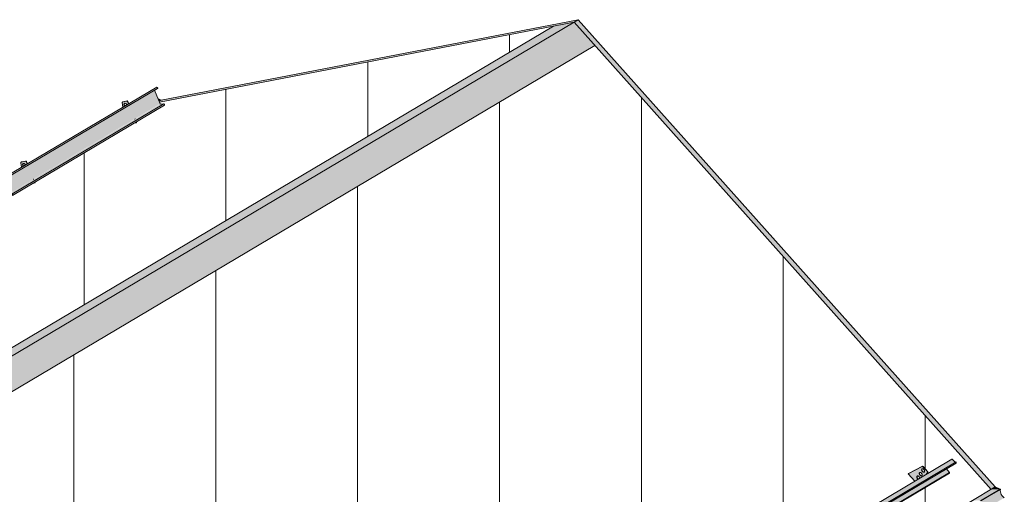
# Model space of a CAD drawing. Header units: centimetres. Extents: x 376 to 4434, y -323 to 48730.
# Tile 45 of 45: x 3611 to 4384, y 48357 to 48730. Entities that reach past the tile are written whole.
import ezdxf

# ---------------------------------------------------------------- set-up
doc = ezdxf.new("R2010")
doc.units = ezdxf.units.CM
for name, color, linetype, lineweight in [('A-GENM', 7, 'Continuous', 5), ('A-ROOF', 7, 'Continuous', 5), ('A-ROOF-OTLN', 7, 'Continuous', 5), ('A-ROOF-PATT', 7, 'Continuous', 50)]:
    doc.layers.add(name, color=color, linetype=linetype, lineweight=lineweight)

# ---------------------------------------------------------------- blocks, each defined once
blk = doc.blocks.new('Construction_Roof-Accessories_Lindab_KOTEGL - Construction_Roof-Accessories_Lindab_KOTEGL-V22-_3D_ Kopia 1')
at = {"layer": 'A-GENM', "true_color": 0x383e42}
h = blk.add_hatch(color=250, dxfattribs=at)
h.paths.add_polyline_path([(-6396.43, 48367.79), (-6393.98, 48369.35), (-6394.49, 48369.9), (-6394.8, 48370.61), (-6394.79, 48371.34), (-6394.54, 48371.73), (-6394.05, 48371.85), (-6393.47, 48371.61), (-6392.96, 48371.06), (-6392.63, 48370.21), (-6392.53, 48370.1), (-6387.44, 48373.12), (-6386.51, 48374.68), (-6386.62, 48375.21), (-6390.05, 48379.05), (-6390.66, 48379.27), (-6401.57, 48373.55), (-6398.94, 48370.61)])
h.paths.add_polyline_path([(-6391.52, 48371.93), (-6392.1, 48372.17), (-6392.67, 48372.82), (-6392.94, 48373.57), (-6392.94, 48374.1), (-6392.64, 48374.56), (-6392.18, 48374.67), (-6391.6, 48374.43), (-6391.08, 48373.88), (-6390.76, 48373.03), (-6390.76, 48372.5), (-6391.03, 48372.05), (-6391.44, 48371.93)])
h.paths.add_polyline_path([(-6389.65, 48374.74), (-6390.23, 48374.99), (-6390.78, 48375.6), (-6391.07, 48376.39), (-6391.07, 48376.91), (-6390.8, 48377.37), (-6390.3, 48377.49), (-6389.72, 48377.24), (-6389.21, 48376.69), (-6388.88, 48375.84), (-6388.9, 48375.27), (-6389.15, 48374.86), (-6389.38, 48374.76)])
for points in [[(-6392.38, 48372.42), (-6392.23, 48372.6), (-6392.62, 48373.22), (-6392.77, 48373.89), (-6392.84, 48374.16), (-6392.94, 48374.1), (-6392.93, 48373.43), (-6392.6, 48372.71), (-6392.47, 48372.54)], [(-6391.81, 48372.01), (-6391.67, 48372.15), (-6392.18, 48372.54), (-6392.38, 48372.42), (-6391.88, 48372.05)], [(-6390.5, 48375.23), (-6390.36, 48375.42), (-6390.78, 48376.13), (-6390.9, 48376.71), (-6390.97, 48376.97), (-6391.07, 48376.91), (-6391.05, 48376.24), (-6390.66, 48375.43), (-6390.54, 48375.28)], [(-6389.94, 48374.82), (-6389.83, 48374.99), (-6390.31, 48375.35), (-6390.48, 48375.21), (-6390.03, 48374.87)], [(-6386.62, 48375.21), (-6386.42, 48375.33), (-6389.85, 48379.17), (-6390.05, 48379.05), (-6387.44, 48376.13)], [(-6387.44, 48373.12), (-6387.24, 48373.24), (-6386.48, 48374.56)], [(-6394.25, 48369.6), (-6394.05, 48369.72), (-6394.49, 48370.4), (-6394.65, 48371.07), (-6394.71, 48371.34), (-6394.82, 48371.28), (-6394.8, 48370.61), (-6394.43, 48369.83), (-6394.34, 48369.72)], [(-6393.88, 48369.3), (-6393.78, 48369.47), (-6394.05, 48369.72), (-6394.25, 48369.6), (-6393.98, 48369.35)]]:
    blk.add_hatch(color=250, dxfattribs=at).paths.add_polyline_path(points)
at = {"layer": 'A-GENM', "color": 250, "true_color": 0x2a2a2a}
for p, q in [((-6390.66, 48379.27), (-6401.57, 48373.55)), ((-6401.37, 48373.66), (-6401.57, 48373.55)), ((-6401.57, 48373.55), (-6396.39, 48367.75)), ((-6401.37, 48373.66), (-6390.46, 48379.39)), ((-6386.62, 48375.21), (-6390.05, 48379.05)), ((-6389.85, 48379.17), (-6386.42, 48375.33)), ((-6387.47, 48373.07), (-6386.48, 48374.56)), ((-6386.28, 48374.68), (-6387.27, 48373.19))]:
    blk.add_line(p, q, dxfattribs=at)
for points in [[(-6392.38, 48372.42, 0), (-6392.62, 48372.72, 0), (-6392.8, 48373.07, 0), (-6392.93, 48373.43, 0), (-6392.97, 48373.78, 0), (-6392.94, 48374.1, 0), (-6392.84, 48374.36, 0), (-6392.67, 48374.55, 0), (-6392.45, 48374.66, 0), (-6392.18, 48374.67, 0), (-6391.89, 48374.59, 0), (-6391.6, 48374.43, 0), (-6391.32, 48374.18, 0)], [(-6392.51, 48374.64, 0), (-6392.64, 48374.48, 0), (-6392.75, 48374.21, 0), (-6392.77, 48373.89, 0), (-6392.73, 48373.54, 0), (-6392.6, 48373.18, 0), (-6392.42, 48372.84, 0), (-6392.18, 48372.54, 0)], [(-6391.32, 48374.18, 0), (-6391.08, 48373.88, 0), (-6390.9, 48373.53, 0), (-6390.78, 48373.17, 0), (-6390.73, 48372.82, 0), (-6390.76, 48372.5, 0), (-6390.86, 48372.24, 0), (-6391.03, 48372.05, 0), (-6391.26, 48371.94, 0), (-6391.52, 48371.93, 0), (-6391.81, 48372.01, 0), (-6392.1, 48372.17, 0), (-6392.38, 48372.42, 0)], [(-6392.18, 48372.54, 0), (-6391.91, 48372.29, 0), (-6391.61, 48372.12, 0), (-6391.32, 48372.04, 0), (-6391.06, 48372.06, 0)], [(-6390.5, 48375.23, 0), (-6390.74, 48375.54, 0), (-6390.93, 48375.88, 0), (-6391.05, 48376.24, 0), (-6391.1, 48376.59, 0), (-6391.07, 48376.91, 0), (-6390.97, 48377.18, 0), (-6390.8, 48377.37, 0), (-6390.57, 48377.47, 0), (-6390.3, 48377.49, 0), (-6390.01, 48377.41, 0), (-6389.72, 48377.24, 0), (-6389.45, 48377, 0)], [(-6390.64, 48377.45, 0), (-6390.77, 48377.29, 0), (-6390.87, 48377.03, 0), (-6390.9, 48376.71, 0), (-6390.85, 48376.36, 0), (-6390.73, 48376, 0), (-6390.54, 48375.66, 0), (-6390.31, 48375.35, 0)], [(-6390.05, 48379.05, 0), (-6390.17, 48379.17, 0), (-6390.3, 48379.25, 0), (-6390.43, 48379.29, 0), (-6390.55, 48379.3, 0), (-6390.66, 48379.27, 0)], [(-6389.45, 48377, 0), (-6389.21, 48376.69, 0), (-6389.02, 48376.35, 0), (-6388.9, 48375.99, 0), (-6388.85, 48375.64, 0), (-6388.88, 48375.32, 0), (-6388.98, 48375.05, 0), (-6389.15, 48374.86, 0), (-6389.38, 48374.76, 0), (-6389.65, 48374.74, 0), (-6389.94, 48374.82, 0), (-6390.23, 48374.99, 0), (-6390.5, 48375.23, 0)], [(-6390.46, 48379.39, 0), (-6390.35, 48379.42, 0), (-6390.23, 48379.41, 0), (-6390.1, 48379.36, 0), (-6389.97, 48379.28, 0), (-6389.85, 48379.17, 0)], [(-6390.31, 48375.35, 0), (-6390.03, 48375.11, 0), (-6389.74, 48374.94, 0), (-6389.45, 48374.86, 0), (-6389.18, 48374.87, 0)], [(-6386.48, 48374.56, 0), (-6386.45, 48374.65, 0), (-6386.43, 48374.75, 0), (-6386.45, 48374.87, 0), (-6386.48, 48374.99, 0), (-6386.54, 48375.11, 0), (-6386.62, 48375.21, 0)], [(-6386.42, 48375.33, 0), (-6386.34, 48375.22, 0), (-6386.28, 48375.11, 0), (-6386.25, 48374.99, 0), (-6386.23, 48374.87, 0), (-6386.25, 48374.77, 0), (-6386.28, 48374.68, 0)], [(-6394.25, 48369.6, 0), (-6394.49, 48369.9, 0), (-6394.68, 48370.25, 0), (-6394.8, 48370.61, 0), (-6394.85, 48370.96, 0), (-6394.82, 48371.28, 0), (-6394.71, 48371.54, 0), (-6394.54, 48371.73, 0), (-6394.32, 48371.84, 0), (-6394.05, 48371.85, 0), (-6393.76, 48371.77, 0), (-6393.47, 48371.61, 0), (-6393.19, 48371.36, 0)], [(-6394.44, 48371.76, 0), (-6394.52, 48371.66, 0), (-6394.62, 48371.39, 0), (-6394.65, 48371.07, 0), (-6394.6, 48370.72, 0), (-6394.48, 48370.36, 0), (-6394.29, 48370.02, 0), (-6394.05, 48369.72, 0)], [(-6393.86, 48369.28, 0), (-6393.98, 48369.35, 0), (-6394.25, 48369.6, 0)], [(-6394.05, 48369.72, 0), (-6393.78, 48369.47, 0), (-6393.66, 48369.39, 0)], [(-6393.19, 48371.36, 0), (-6392.96, 48371.06, 0), (-6392.77, 48370.71, 0), (-6392.65, 48370.35, 0), (-6392.6, 48370.03, 0)]]:
    blk.add_polyline3d(points, dxfattribs=at)
blk = doc.blocks.new('Construction_Roof-Accessories_Lindab_SNO_KOTEGL - Construction_Roof-Accessories_Lindab_SNO-V23-_3D_ Kopia 1')
at = {"layer": 'A-GENM', "true_color": 0x383e42}
for points in [[(-6483.93, 48311.8), (-6364.71, 48382.52), (-6367.15, 48384.98), (-6486.37, 48314.26), (-6484.27, 48312.14)], [(-6483.13, 48311.52), (-6363.91, 48382.24), (-6364.02, 48382.86), (-6483.24, 48312.14), (-6483.15, 48311.63)], [(-6483.22, 48311.23), (-6363.91, 48382.11), (-6363.91, 48382.24), (-6483.13, 48311.4), (-6483.17, 48311.28)], [(-6488.55, 48303.84), (-6369.33, 48374.56), (-6371.64, 48377.42), (-6490.86, 48306.7), (-6489.66, 48305.21)], [(-6488.5, 48303.28), (-6369.2, 48374.14), (-6369.27, 48374.48), (-6369.35, 48374.55), (-6488.49, 48303.75), (-6488.44, 48303.37), (-6488.49, 48303.29)], [(-6486.37, 48314.26), (-6394.43, 48368.97), (-6486.41, 48314.29), (-6486.39, 48314.28)]]:
    blk.add_hatch(color=250, dxfattribs=at).paths.add_polyline_path(points)
at = {"layer": 'A-GENM', "color": 250, "true_color": 0x2a2a2a}
for p, q in [((-6367.35, 48385.04), (-6486.57, 48314.32)), ((-6483.33, 48312.16), (-6364.11, 48382.88)), ((-6483.24, 48312.14), (-6364.02, 48382.86)), ((-6483.23, 48311.23), (-6364.01, 48381.95)), ((-6367.15, 48384.98), (-6364.71, 48382.52)), ((-6364.11, 48382.88), (-6364.02, 48382.86)), ((-6364.02, 48382.86), (-6363.91, 48382.24)), ((-6488.55, 48303.84), (-6369.33, 48374.56)), ((-6488.52, 48303.27), (-6369.3, 48373.99)), ((-6371.65, 48377.44), (-6369.33, 48374.56)), ((-6483.93, 48311.8), (-6486.37, 48314.26)), ((-6483.24, 48312.14), (-6483.33, 48312.16)), ((-6483.13, 48311.52), (-6483.24, 48312.14)), ((-6488.55, 48303.84), (-6490.87, 48306.72))]:
    blk.add_line(p, q, dxfattribs=at)
for points in [[(-6367.36, 48385.03, 0), (-6367.32, 48385.05, 0), (-6367.28, 48385.05, 0), (-6367.24, 48385.04, 0), (-6367.19, 48385.02, 0), (-6367.15, 48384.98, 0)], [(-6363.91, 48382.24, 0), (-6363.91, 48382.15, 0), (-6363.92, 48382.07, 0), (-6363.95, 48382.01, 0), (-6364, 48381.96, 0), (-6364.01, 48381.95, 0)], [(-6369.33, 48374.56, 0), (-6369.27, 48374.48, 0), (-6369.23, 48374.38, 0), (-6369.2, 48374.29, 0), (-6369.2, 48374.2, 0), (-6369.21, 48374.11, 0), (-6369.24, 48374.05, 0), (-6369.28, 48374, 0), (-6369.3, 48373.99, 0)], [(-6486.37, 48314.26, 0), (-6486.41, 48314.29, 0), (-6486.46, 48314.32, 0), (-6486.5, 48314.33, 0), (-6486.54, 48314.33, 0), (-6486.58, 48314.31, 0)], [(-6483.23, 48311.23, 0), (-6483.22, 48311.23, 0), (-6483.17, 48311.28, 0), (-6483.14, 48311.35, 0), (-6483.13, 48311.43, 0), (-6483.13, 48311.52, 0)], [(-6488.52, 48303.27, 0), (-6488.5, 48303.28, 0), (-6488.46, 48303.32, 0), (-6488.43, 48303.39, 0), (-6488.42, 48303.47, 0), (-6488.42, 48303.56, 0), (-6488.45, 48303.66, 0), (-6488.49, 48303.75, 0), (-6488.55, 48303.84, 0)]]:
    blk.add_polyline3d(points, dxfattribs=at)
blk = doc.blocks.new('Construction_Roof-Accessories_Lindab_KOTEGL - Construction_Roof-Accessories_Lindab_KOTEGL-V24-_3D_ Kopia 1')
at = {"layer": 'A-GENM', "true_color": 0x383e42}
h = blk.add_hatch(color=250, dxfattribs=at)
h.paths.add_polyline_path([(-7008.88, 48648.39), (-7007.16, 48648.72), (-7007.47, 48649.23), (-7008.32, 48648.72)])
h.paths.add_polyline_path([(-7017.62, 48660.99), (-7016.25, 48661.8), (-7016.67, 48662.51), (-7016.8, 48663.1), (-7016.63, 48663.73), (-7016.27, 48663.99), (-7015.72, 48663.92), (-7015.15, 48663.51), (-7014.54, 48662.81), (-7013.27, 48663.57), (-7014.02, 48665.34), (-7014.56, 48665.7), (-7017.93, 48665.05), (-7018.18, 48664.53), (-7017.72, 48661.64)])
blk.add_hatch(color=250, dxfattribs=at).paths.add_polyline_path([(-7016.25, 48661.8), (-7016.1, 48661.98), (-7016.45, 48662.55), (-7016.6, 48663.22), (-7016.67, 48663.48), (-7016.77, 48663.42), (-7016.75, 48662.75), (-7016.45, 48662.05)])
h = blk.add_hatch(color=250, dxfattribs=at)
h.paths.add_polyline_path([(-7007.16, 48648.72), (-7006.96, 48648.84), (-7007.19, 48649.39), (-7007.39, 48649.27)])
h.paths.add_polyline_path([(-7013.27, 48663.57), (-7013.07, 48663.68), (-7013.79, 48665.43), (-7013.99, 48665.31), (-7013.43, 48663.97)])
at = {"layer": 'A-GENM', "color": 250, "true_color": 0x2a2a2a}
for p, q in [((-7018.18, 48664.53), (-7017.62, 48660.99)), ((-7017.82, 48665.13), (-7018.02, 48665.01)), ((-7014.5, 48665.71), (-7017.93, 48665.05)), ((-7017.73, 48665.17), (-7014.3, 48665.83)), ((-7013.27, 48663.57), (-7013.99, 48665.31)), ((-7013.79, 48665.43), (-7013.07, 48663.68)), ((-7008.3, 48651.5), (-7008.36, 48651.62)), ((-7008.16, 48651.74), (-7008.11, 48651.61)), ((-7008.88, 48648.39), (-7007.16, 48648.72)), ((-7007.16, 48648.72), (-7007.39, 48649.27)), ((-7007.19, 48649.39), (-7006.96, 48648.84)), ((-7007.16, 48648.72), (-7006.96, 48648.84))]:
    blk.add_line(p, q, dxfattribs=at)
for points in [[(-7017.93, 48665.05, 0), (-7018.03, 48665.01, 0), (-7018.11, 48664.93, 0), (-7018.17, 48664.82, 0), (-7018.19, 48664.69, 0), (-7018.18, 48664.53, 0)], [(-7016.25, 48661.79, 0), (-7016.45, 48662.05, 0), (-7016.63, 48662.39, 0), (-7016.75, 48662.75, 0), (-7016.8, 48663.1, 0), (-7016.77, 48663.42, 0), (-7016.67, 48663.69, 0), (-7016.5, 48663.88, 0), (-7016.27, 48663.99, 0)], [(-7016.34, 48663.96, 0), (-7016.47, 48663.81, 0), (-7016.58, 48663.54, 0), (-7016.6, 48663.22, 0), (-7016.56, 48662.87, 0), (-7016.43, 48662.51, 0), (-7016.25, 48662.17, 0), (-7016.01, 48661.86, 0)], [(-7016.27, 48663.99, 0), (-7016.01, 48664, 0), (-7015.72, 48663.92, 0), (-7015.43, 48663.75, 0), (-7015.15, 48663.51, 0), (-7014.91, 48663.2, 0), (-7014.73, 48662.86, 0), (-7014.67, 48662.73, 0)], [(-7013.99, 48665.31, 0), (-7014.05, 48665.43, 0), (-7014.12, 48665.53, 0), (-7014.21, 48665.62, 0), (-7014.31, 48665.68, 0), (-7014.41, 48665.71, 0), (-7014.5, 48665.71, 0)], [(-7014.3, 48665.83, 0), (-7014.21, 48665.83, 0), (-7014.11, 48665.8, 0), (-7014.01, 48665.74, 0), (-7013.92, 48665.65, 0), (-7013.85, 48665.55, 0), (-7013.79, 48665.43, 0)]]:
    blk.add_polyline3d(points, dxfattribs=at)
blk = doc.blocks.new('Construction_Roof-Accessories_Lindab_KOTEGL - Construction_Roof-Accessories_Lindab_KOTEGL-9237828-_3D_ Kopia 1')
at = {"layer": 'A-GENM', "true_color": 0x383e42}
h = blk.add_hatch(color=250, dxfattribs=at)
h.paths.add_polyline_path([(-7485.88, 48365.43), (-7484.16, 48365.76), (-7484.46, 48366.27), (-7485.32, 48365.76)])
h.paths.add_polyline_path([(-7494.61, 48378.03), (-7493.24, 48378.84), (-7493.67, 48379.55), (-7493.8, 48380.15), (-7493.63, 48380.78), (-7493.27, 48381.03), (-7492.71, 48380.97), (-7492.15, 48380.55), (-7491.53, 48379.86), (-7490.26, 48380.61), (-7490.98, 48382.36), (-7491.55, 48382.74), (-7494.92, 48382.09), (-7495.15, 48381.42), (-7494.72, 48378.69)])
blk.add_hatch(color=250, dxfattribs=at).paths.add_polyline_path([(-7493.24, 48378.84), (-7493.05, 48378.96), (-7493.44, 48379.59), (-7493.6, 48380.27), (-7493.67, 48380.53), (-7493.77, 48380.47), (-7493.75, 48379.8), (-7493.44, 48379.09)])
h = blk.add_hatch(color=250, dxfattribs=at)
h.paths.add_polyline_path([(-7484.16, 48365.76), (-7483.96, 48365.88), (-7484.19, 48366.43), (-7484.38, 48366.32), (-7484.33, 48366.18)])
h.paths.add_polyline_path([(-7490.26, 48380.61), (-7490.06, 48380.73), (-7490.78, 48382.48), (-7490.98, 48382.36), (-7490.43, 48381.01)])
at = {"layer": 'A-GENM', "color": 250, "true_color": 0x2a2a2a}
for p, q in [((-7495.18, 48381.58), (-7494.61, 48378.03)), ((-7494.82, 48382.17), (-7495.02, 48382.06)), ((-7491.49, 48382.75), (-7494.92, 48382.09)), ((-7494.73, 48382.21), (-7491.29, 48382.87)), ((-7490.26, 48380.61), (-7490.98, 48382.36)), ((-7490.78, 48382.48), (-7490.06, 48380.73)), ((-7485.88, 48365.43), (-7484.16, 48365.76)), ((-7485.3, 48368.54), (-7485.35, 48368.67)), ((-7485.15, 48368.79), (-7485.1, 48368.66)), ((-7484.16, 48365.76), (-7484.38, 48366.32)), ((-7484.19, 48366.43), (-7483.96, 48365.88)), ((-7484.16, 48365.76), (-7483.96, 48365.88))]:
    blk.add_line(p, q, dxfattribs=at)
for points in [[(-7494.92, 48382.09, 0), (-7495.03, 48382.05, 0), (-7495.11, 48381.97, 0), (-7495.16, 48381.86, 0), (-7495.19, 48381.73, 0), (-7495.18, 48381.58, 0)], [(-7493.25, 48378.84, 0), (-7493.44, 48379.09, 0), (-7493.63, 48379.44, 0), (-7493.75, 48379.8, 0), (-7493.8, 48380.15, 0), (-7493.77, 48380.47, 0), (-7493.67, 48380.73, 0), (-7493.5, 48380.92, 0), (-7493.27, 48381.03, 0)], [(-7493.34, 48381.01, 0), (-7493.47, 48380.85, 0), (-7493.57, 48380.59, 0), (-7493.6, 48380.27, 0), (-7493.55, 48379.92, 0), (-7493.43, 48379.56, 0), (-7493.24, 48379.21, 0), (-7493.05, 48378.96, 0)], [(-7493.27, 48381.03, 0), (-7493, 48381.05, 0), (-7492.71, 48380.97, 0), (-7492.42, 48380.8, 0), (-7492.15, 48380.55, 0), (-7491.91, 48380.25, 0), (-7491.72, 48379.91, 0), (-7491.67, 48379.77, 0)], [(-7490.98, 48382.36, 0), (-7491.04, 48382.47, 0), (-7491.12, 48382.58, 0), (-7491.21, 48382.66, 0), (-7491.31, 48382.72, 0), (-7491.4, 48382.75, 0), (-7491.49, 48382.75, 0)], [(-7491.29, 48382.87, 0), (-7491.2, 48382.87, 0), (-7491.11, 48382.84, 0), (-7491.01, 48382.78, 0), (-7490.92, 48382.7, 0), (-7490.84, 48382.59, 0), (-7490.78, 48382.48, 0)]]:
    blk.add_polyline3d(points, dxfattribs=at)
blk = doc.blocks.new('Construction_Roof-Accessories_Lindab_SNO_KOTEGL - Construction_Roof-Accessories_Lindab_SNO-V25-_3D_ Kopia 1')
at = {"layer": 'A-GENM', "true_color": 0x383e42}
for points in [[(-7107.64, 48592.73), (-6988.46, 48663.56), (-6992.86, 48674.26), (-7112.07, 48603.51), (-7107.66, 48592.78)], [(-7109.75, 48605.64), (-6990.53, 48676.37), (-6991.01, 48676.77), (-7110.24, 48606.05), (-7109.76, 48605.65)], [(-7109.61, 48605), (-6990.31, 48675.93), (-6990.46, 48676.3), (-6990.53, 48676.37), (-7109.67, 48605.57), (-7109.53, 48605.19), (-7109.57, 48605.05)], [(-7107.53, 48592.64), (-6988.41, 48663.43), (-6988.5, 48663.4), (-7107.57, 48592.65), (-7107.55, 48592.64)], [(-7107.53, 48592.64), (-7104.46, 48593), (-6985.47, 48663.59), (-6988.42, 48663.29), (-7107.52, 48592.64)], [(-7104.25, 48592.26), (-6985.02, 48663.07), (-6985.17, 48663.43), (-6985.48, 48663.59), (-7104.54, 48592.83), (-7104.28, 48592.54), (-7104.24, 48592.35)], [(-7104.36, 48591.75), (-6985.14, 48662.47), (-6985.03, 48662.99), (-7104.25, 48592.24), (-7104.33, 48591.88)]]:
    blk.add_hatch(color=250, dxfattribs=at).paths.add_polyline_path(points)
at = {"layer": 'A-GENM', "color": 250, "true_color": 0x2a2a2a}
for p, q in [((-7110.24, 48606.05), (-6991.01, 48676.77)), ((-7109.63, 48604.99), (-6990.41, 48675.71)), ((-6992.87, 48674.28), (-6988.42, 48663.45)), ((-6991.01, 48676.77), (-6990.53, 48676.37)), ((-7104.69, 48592.87), (-6985.47, 48663.59)), ((-7104.36, 48591.75), (-6985.14, 48662.47)), ((-6988.31, 48663.36), (-6985.47, 48663.59)), ((-6985.03, 48662.99), (-6985.14, 48662.47)), ((-7109.75, 48605.64), (-7110.24, 48606.05)), ((-7107.64, 48592.73), (-7112.09, 48603.56)), ((-7104.69, 48592.87), (-7107.53, 48592.64)), ((-7104.36, 48591.75), (-7104.25, 48592.26))]:
    blk.add_line(p, q, dxfattribs=at)
for points in [[(-6990.53, 48676.37, 0), (-6990.46, 48676.3, 0), (-6990.4, 48676.21, 0), (-6990.35, 48676.12, 0), (-6990.32, 48676.03, 0), (-6990.31, 48675.93, 0), (-6990.32, 48675.85, 0), (-6990.34, 48675.78, 0), (-6990.39, 48675.73, 0), (-6990.44, 48675.69, 0)], [(-6988.42, 48663.45, 0), (-6988.41, 48663.43, 0), (-6988.39, 48663.4, 0), (-6988.37, 48663.38, 0), (-6988.35, 48663.37, 0), (-6988.33, 48663.36, 0), (-6988.31, 48663.36, 0)], [(-6985.47, 48663.59, 0), (-6985.39, 48663.59, 0), (-6985.32, 48663.56, 0), (-6985.24, 48663.5, 0), (-6985.17, 48663.43, 0), (-6985.11, 48663.35, 0), (-6985.06, 48663.26, 0), (-6985.03, 48663.16, 0), (-6985.02, 48663.07, 0), (-6985.03, 48662.99, 0)], [(-7109.66, 48604.97, 0), (-7109.61, 48605, 0), (-7109.56, 48605.06, 0), (-7109.54, 48605.13, 0), (-7109.53, 48605.21, 0), (-7109.54, 48605.3, 0), (-7109.57, 48605.4, 0), (-7109.62, 48605.49, 0), (-7109.68, 48605.58, 0), (-7109.75, 48605.64, 0)], [(-7107.53, 48592.64, 0), (-7107.55, 48592.64, 0), (-7107.57, 48592.65, 0), (-7107.59, 48592.66, 0), (-7107.61, 48592.68, 0), (-7107.63, 48592.7, 0), (-7107.64, 48592.73, 0)], [(-7104.25, 48592.26, 0), (-7104.24, 48592.35, 0), (-7104.25, 48592.44, 0), (-7104.28, 48592.54, 0), (-7104.33, 48592.63, 0), (-7104.39, 48592.71, 0), (-7104.46, 48592.78, 0), (-7104.54, 48592.83, 0), (-7104.62, 48592.86, 0), (-7104.69, 48592.87, 0)]]:
    blk.add_polyline3d(points, dxfattribs=at)

msp = doc.modelspace()

# ---------------------------------------------------------------- hatches: boundary and pattern name
at = {"layer": 'A-ROOF', "true_color": 0x7f7f7f}
for points in [[(3285.57, 48282.82), (3301.79, 48285.94), (4046.28, 48727.58), (4030.06, 48724.45), (3290.86, 48285.96)], [(3318.16, 48267.62), (4062.65, 48709.25), (4046.28, 48727.58), (3301.79, 48285.94), (3311.81, 48274.73)]]:
    msp.add_hatch(color=8, dxfattribs=at).paths.add_polyline_path(points)
at = {"layer": 'A-ROOF-OTLN', "true_color": 0x383e42}
h = msp.add_hatch(color=250, dxfattribs=at)
h.paths.add_polyline_path([(3629.69, 47915.77), (4357.83, 48347.76), (4357.77, 48347.83), (3629.54, 47915.84)])
h.paths.add_polyline_path([(4359.05, 48348.43), (4363.41, 48351.06), (4363.23, 48351.07), (4358.91, 48348.51)])
h.paths.add_polyline_path([(4365.45, 48352.23), (4380.8, 48361.34), (4380.65, 48361.41), (4365.28, 48352.29), (4365.44, 48352.23)])
h = msp.add_hatch(color=250, dxfattribs=at)
h.paths.add_polyline_path([(3634.3, 47908.5), (3635.18, 47908.62), (3635.96, 47909.13), (3636.41, 47909.82), (3636.65, 47910.67), (3636.75, 47911.23), (3636.87, 47911.28), (3636.97, 47911.42), (3637.1, 47911.63), (3637.1, 47911.73), (3649.44, 47919.16), (3648.91, 47920.02), (3648.67, 47921.68), (3648.78, 47924.16), (3649.37, 47924.92), (3650.07, 47925.42), (3651.02, 47925.83), (3652.48, 47926.14), (3653.37, 47926.23), (3655.38, 47926.05), (3656.53, 47925.74), (3657.11, 47925.5), (3657.89, 47925.01), (3658.54, 47924.45), (4360.42, 48340.91), (4360.34, 48340.95), (4359.26, 48341.71), (4358.4, 48343.04), (4357.95, 48344.67), (4357.81, 48345.86), (4357.83, 48347.71), (3629.69, 47915.77), (3629.54, 47914.48), (3629.57, 47913.82), (3629.85, 47912.7), (3630.35, 47911.58), (3631.03, 47910.55), (3631.88, 47909.66), (3632.96, 47908.92), (3633.43, 47908.69), (3633.94, 47908.58)])
h.paths.add_polyline_path([(3652.97, 47921.14), (3655.63, 47922.83), (3652.14, 47924.21), (3651.53, 47924.27), (3651.01, 47924.45), (3650, 47924.16), (3649.37, 47923.47), (3649.14, 47922.78), (3649.76, 47922.17), (3650.71, 47921.65), (3652.04, 47921.27), (3652.93, 47921.14)])
h.paths.add_polyline_path([(4367.56, 48345.04), (4383.66, 48354.7), (4382.47, 48355.75), (4382.04, 48356.24), (4381.4, 48357.24), (4380.8, 48358.88), (4380.68, 48359.4), (4380.68, 48360.68), (4380.68, 48361.26), (4365.45, 48352.23), (4366.22, 48351.87), (4367, 48351.28), (4367.36, 48350.81), (4367.56, 48350.26), (4367.56, 48345.15)])
h.paths.add_polyline_path([(4362.87, 48347.59), (4363.91, 48347.72), (4363.53, 48348.51), (4363.28, 48349.1), (4363.2, 48350.1), (4363.41, 48351.01), (4359.05, 48348.43), (4359.81, 48348.07), (4361.04, 48347.74), (4362.15, 48347.62), (4362.83, 48347.6)])
at = {"layer": 'A-ROOF-PATT', "true_color": 0xc7ae96}
for points in [[(3720.99, 48664.95), (4046.28, 48727.58), (4049.6, 48729.54), (3722.46, 48666.56), (3720.74, 48665.54)], [(4373.42, 48361.26), (4376.73, 48363.22), (4049.6, 48729.54), (4046.28, 48727.58), (4373.35, 48361.34)], [(3720.74, 48665.54), (3722.46, 48666.56), (3719.82, 48667.78), (3720.58, 48665.94)], [(4373.42, 48361.26), (4380.48, 48361.49), (4376.73, 48363.22), (4373.55, 48361.34)]]:
    msp.add_hatch(color=253, dxfattribs=at).paths.add_polyline_path(points)
at = {"layer": 'A-ROOF-PATT', "lineweight": 5}
h = msp.add_hatch(dxfattribs=at)
h.set_pattern_fill('FP_23', color=256, style=0, pattern_type=2)
h.set_pattern_definition([(90, (435.29, 43284.73), (-111.262, -44.17), [])])
h.paths.add_polyline_path([(2974.66, 48222.96), (3285.57, 48282.82), (4030.06, 48724.45), (3720.99, 48664.95), (3721.73, 48663.36), (3724.78, 48663.5), (3724.99, 48663.16), (3724.96, 48662.82), (3724.78, 48662.41), (3702.86, 48649.32), (3703.06, 48648.84), (3702.86, 48648.72), (3701.14, 48648.39), (3623.38, 48602.17), (3623.58, 48601.69), (3623.38, 48601.57), (3621.66, 48601.24), (3583.64, 48578.6), (3583.84, 48578.11), (3583.64, 48578), (3581.92, 48577.66), (3504.16, 48531.45), (3504.36, 48530.96), (3504.16, 48530.85), (3502.44, 48530.52), (3486.44, 48521.04), (3486.51, 48521.82), (3486.26, 48522.11), (3486.15, 48522.04), (3486.4, 48521.75), (3486.43, 48521.45), (3486.22, 48520.9), (3464.3, 48507.81), (3464.5, 48507.32), (3464.3, 48507.21), (3462.58, 48506.87), (3384.82, 48460.66), (3385.02, 48460.18), (3384.82, 48460.06), (3383.1, 48459.73), (3367.13, 48450.36), (3367.17, 48451.05), (3366.91, 48451.33), (3367.06, 48451.15), (3367.17, 48450.83), (3367.02, 48450.21), (3345.03, 48437.08), (3345.23, 48436.59), (3345.03, 48436.47), (3343.31, 48436.14), (3265.55, 48389.93), (3265.75, 48389.44), (3265.55, 48389.33), (3263.54, 48388.82), (3225.86, 48366.36), (3226.06, 48365.88), (3225.86, 48365.76), (3224.14, 48365.43), (3146.38, 48319.21), (3146.58, 48318.73), (3146.38, 48318.61), (3144.66, 48318.28), (3106.64, 48295.64), (3106.84, 48295.16), (3106.41, 48295), (3104.92, 48294.71), (3027.16, 48248.49), (3027.36, 48248.01), (3027.16, 48247.89), (3025.44, 48247.56), (3009.45, 48238.07), (3009.52, 48238.86), (3009.24, 48239.16), (3009.15, 48239.08), (3006.26, 48238.96), (3006.03, 48239.16), (3005.24, 48241.1), (2976.28, 48223.92)])
h.paths.add_polyline_path([(3483.16, 48521.85), (3483.19, 48521.96), (3482.93, 48522.37), (3483.14, 48521.85)])
h = msp.add_hatch(dxfattribs=at)
h.set_pattern_fill('FP_22', color=256, style=0, pattern_type=2)
h.set_pattern_definition([(90, (-7583.53, 41453.13), (-111.262, 27.33), [])])
h.paths.add_polyline_path([(3628.93, 47919.62), (4373.35, 48361.34), (4062.65, 48709.25), (3318.16, 48267.62), (3625.62, 47923.33)])
h.paths.add_polyline_path([(3625.41, 47949.66), (3625.41, 47949.8), (3625.25, 47949.74), (3624.77, 47949.79), (3625.3, 47950.18), (3622.73, 47953.55), (3622.77, 47953.84), (3627.39, 47960.59), (3627.55, 47960.83), (3638.01, 47967.03), (3632.87, 47972.79), (3634.76, 47973.79), (3643.86, 47978.48), (3644.42, 47978.32), (3644.58, 47978.41), (3647.95, 47974.53), (3647.81, 47974.45), (3647.95, 47973.81), (3648.07, 47973.8), (3647.19, 47972.48), (3717.49, 48014.18), (3712.35, 48019.94), (3714.42, 48021.03), (3723.34, 48025.63), (3723.9, 48025.46), (3724.06, 48025.56), (3727.43, 48021.68), (3727.3, 48021.6), (3727.43, 48020.95), (3727.55, 48020.95), (3726.67, 48019.63), (3757.23, 48037.75), (3752.09, 48043.51), (3753.98, 48044.52), (3763.08, 48049.2), (3763.64, 48049.04), (3763.8, 48049.13), (3767.17, 48045.25), (3767.04, 48045.17), (3767.17, 48044.53), (3767.29, 48044.52), (3766.41, 48043.2), (3836.71, 48084.9), (3831.57, 48090.66), (3833.46, 48091.66), (3842.57, 48096.35), (3843.12, 48096.19), (3843.28, 48096.28), (3846.65, 48092.4), (3846.52, 48092.32), (3846.65, 48091.68), (3846.77, 48091.67), (3845.89, 48090.35), (3876.45, 48108.48), (3871.31, 48114.23), (3873.2, 48115.24), (3882.31, 48119.92), (3882.86, 48119.76), (3883.02, 48119.86), (3886.39, 48115.98), (3886.26, 48115.9), (3886.39, 48115.25), (3886.51, 48115.24), (3885.63, 48113.92), (3955.93, 48155.62), (3950.79, 48161.38), (3952.68, 48162.39), (3961.79, 48167.07), (3962.34, 48166.91), (3962.5, 48167), (3965.87, 48163.12), (3965.76, 48162.95), (3965.87, 48162.4), (3965.99, 48162.39), (3965.11, 48161.07), (3995.67, 48179.2), (3990.53, 48184.95), (3992.42, 48185.96), (4001.53, 48190.64), (4002.08, 48190.48), (4002.24, 48190.58), (4005.61, 48186.7), (4005.48, 48186.62), (4005.61, 48185.97), (4005.73, 48185.96), (4004.85, 48184.65), (4075.15, 48226.35), (4070.01, 48232.1), (4071.9, 48233.11), (4081.01, 48237.79), (4081.56, 48237.63), (4081.73, 48237.73), (4085.09, 48233.85), (4084.96, 48233.77), (4085.09, 48233.12), (4085.21, 48233.11), (4084.33, 48231.79), (4114.89, 48249.92), (4109.75, 48255.68), (4111.64, 48256.68), (4120.75, 48261.37), (4121.3, 48261.2), (4121.47, 48261.3), (4124.83, 48257.42), (4124.7, 48257.34), (4124.83, 48256.69), (4124.95, 48256.69), (4124.3, 48255.51), (4194.37, 48297.07), (4189.23, 48302.82), (4191.12, 48303.83), (4200.23, 48308.51), (4200.78, 48308.35), (4200.95, 48308.45), (4204.32, 48304.57), (4204.18, 48304.49), (4204.32, 48303.84), (4204.43, 48303.84), (4203.55, 48302.52), (4234.11, 48320.64), (4228.97, 48326.4), (4230.86, 48327.4), (4239.97, 48332.09), (4240.52, 48331.93), (4240.69, 48332.02), (4244.06, 48328.14), (4243.92, 48328.06), (4244.06, 48327.42), (4244.17, 48327.41), (4243.29, 48326.09), (4313.59, 48367.79), (4308.45, 48373.55), (4310.34, 48374.55), (4319.45, 48379.24), (4320, 48379.07), (4320.17, 48379.17), (4323.54, 48375.29), (4323.4, 48375.21), (4323.54, 48374.56), (4323.65, 48374.56), (4322.78, 48373.24), (4342.83, 48385.02), (4342.91, 48384.94), (4345.31, 48382.52), (4346, 48382.86), (4346.07, 48382.01), (4345.7, 48381.77), (4338.38, 48377.42), (4340.82, 48374.29), (4340.73, 48374), (3625.46, 47949.69)])
h.paths.add_polyline_path([(3640.75, 47968.66), (3641.83, 47969.3), (3641.67, 47969.95), (3641.13, 47970.7), (3640.67, 47971.02), (3640.12, 47971.08), (3639.72, 47970.78), (3639.76, 47970.6), (3639.82, 47970.63), (3639.86, 47969.89), (3640.18, 47969.21), (3640.66, 47968.71)])
h.paths.add_polyline_path([(3642.91, 47971.17), (3643.41, 47971.29), (3643.68, 47971.74), (3643.66, 47972.41), (3643.35, 47973.12), (3642.76, 47973.71), (3642.26, 47973.91), (3641.76, 47973.79), (3641.49, 47973.34), (3641.69, 47973.45), (3641.71, 47972.78), (3642.06, 47972.03), (3642.62, 47971.48), (3642.74, 47971.31), (3642.7, 47971.22), (3642.86, 47971.18)])
h.paths.add_polyline_path([(3644.79, 47973.98), (3645.28, 47974.1), (3645.55, 47974.56), (3645.53, 47975.23), (3645.23, 47975.93), (3644.71, 47976.48), (3644.13, 47976.73), (3643.64, 47976.61), (3643.36, 47976.15), (3643.55, 47976.15), (3643.58, 47975.6), (3643.95, 47974.82), (3644.5, 47974.29), (3644.7, 47974.18), (3644.5, 47974.06), (3644.73, 47974)])
h.paths.add_polyline_path([(3720.23, 48015.81), (3721.31, 48016.45), (3721.11, 48017.17), (3720.61, 48017.85), (3720.15, 48018.16), (3719.6, 48018.23), (3719.2, 48017.93), (3719.24, 48017.75), (3719.3, 48017.78), (3719.32, 48017.11), (3719.66, 48016.36), (3720.14, 48015.86)])
h.paths.add_polyline_path([(3722.39, 48018.32), (3722.89, 48018.44), (3723.16, 48018.89), (3723.14, 48019.56), (3722.83, 48020.27), (3722.32, 48020.82), (3721.74, 48021.06), (3721.24, 48020.94), (3720.97, 48020.48), (3721.17, 48020.6), (3721.19, 48019.93), (3721.54, 48019.18), (3722.1, 48018.63), (3722.22, 48018.46), (3722.18, 48018.37), (3722.34, 48018.33)])
h.paths.add_polyline_path([(3724.27, 48021.13), (3724.76, 48021.25), (3725.03, 48021.71), (3725.01, 48022.38), (3724.71, 48023.08), (3724.19, 48023.63), (3723.61, 48023.88), (3723.12, 48023.76), (3722.84, 48023.3), (3723.03, 48023.3), (3723.06, 48022.75), (3723.46, 48021.94), (3723.98, 48021.44), (3724.18, 48021.33), (3723.98, 48021.21), (3724.22, 48021.14)])
h.paths.add_polyline_path([(3759.97, 48039.38), (3761.05, 48040.02), (3760.89, 48040.68), (3760.35, 48041.43), (3759.89, 48041.74), (3759.34, 48041.8), (3758.94, 48041.5), (3758.98, 48041.32), (3759.04, 48041.36), (3759.06, 48040.69), (3759.41, 48039.93), (3759.88, 48039.43)])
h.paths.add_polyline_path([(3762.13, 48041.89), (3762.63, 48042.01), (3762.9, 48042.47), (3762.88, 48043.14), (3762.57, 48043.84), (3761.98, 48044.43), (3761.48, 48044.64), (3760.98, 48044.52), (3760.71, 48044.06), (3760.91, 48044.18), (3760.93, 48043.51), (3761.28, 48042.75), (3761.84, 48042.2), (3761.96, 48042.04), (3761.92, 48041.95), (3762.08, 48041.9)])
h.paths.add_polyline_path([(3764.01, 48044.7), (3764.5, 48044.83), (3764.77, 48045.28), (3764.75, 48045.95), (3764.45, 48046.66), (3763.93, 48047.21), (3763.35, 48047.45), (3762.86, 48047.33), (3762.58, 48046.87), (3762.77, 48046.87), (3762.8, 48046.32), (3763.15, 48045.57), (3763.72, 48045.02), (3763.92, 48044.9), (3763.72, 48044.78), (3763.96, 48044.72)])
h.paths.add_polyline_path([(3839.45, 48086.53), (3840.53, 48087.17), (3840.33, 48087.89), (3839.83, 48088.57), (3839.38, 48088.89), (3838.82, 48088.95), (3838.42, 48088.65), (3838.46, 48088.47), (3838.52, 48088.5), (3838.54, 48087.83), (3838.89, 48087.08), (3839.36, 48086.58)])
h.paths.add_polyline_path([(3841.61, 48089.04), (3842.11, 48089.16), (3842.38, 48089.62), (3842.36, 48090.29), (3842.05, 48090.99), (3841.54, 48091.54), (3840.96, 48091.78), (3840.46, 48091.66), (3840.19, 48091.21), (3840.39, 48091.32), (3840.41, 48090.65), (3840.8, 48089.85), (3841.32, 48089.35), (3841.44, 48089.18), (3841.4, 48089.09), (3841.56, 48089.05)])
h.paths.add_polyline_path([(3843.49, 48091.85), (3843.98, 48091.97), (3844.25, 48092.43), (3844.21, 48093.16), (3843.93, 48093.8), (3843.41, 48094.35), (3842.83, 48094.6), (3842.34, 48094.48), (3842.07, 48094.02), (3842.25, 48094.02), (3842.28, 48093.47), (3842.68, 48092.66), (3843.2, 48092.16), (3843.4, 48092.05), (3843.2, 48091.93), (3843.44, 48091.87)])
h.paths.add_polyline_path([(3879.19, 48110.1), (3880.27, 48110.74), (3880.11, 48111.4), (3879.57, 48112.15), (3879.12, 48112.46), (3878.56, 48112.52), (3878.16, 48112.23), (3878.2, 48112.04), (3878.26, 48112.08), (3878.28, 48111.41), (3878.63, 48110.65), (3879.1, 48110.16)])
h.paths.add_polyline_path([(3881.35, 48112.61), (3881.85, 48112.73), (3882.12, 48113.19), (3882.1, 48113.86), (3881.79, 48114.56), (3881.21, 48115.15), (3880.7, 48115.36), (3880.2, 48115.24), (3879.93, 48114.78), (3880.13, 48114.9), (3880.15, 48114.23), (3880.5, 48113.47), (3881.06, 48112.92), (3881.18, 48112.76), (3881.14, 48112.67), (3881.3, 48112.63)])
h.paths.add_polyline_path([(3883.23, 48115.43), (3883.72, 48115.55), (3884, 48116), (3883.98, 48116.67), (3883.67, 48117.38), (3883.15, 48117.93), (3882.57, 48118.17), (3882.08, 48118.05), (3881.81, 48117.6), (3881.99, 48117.6), (3882.02, 48117.04), (3882.37, 48116.29), (3882.94, 48115.74), (3883.14, 48115.62), (3882.94, 48115.51), (3883.18, 48115.44)])
h.paths.add_polyline_path([(3958.67, 48157.25), (3959.75, 48157.89), (3959.55, 48158.61), (3959.05, 48159.3), (3958.6, 48159.61), (3958.04, 48159.67), (3957.64, 48159.37), (3957.68, 48159.19), (3957.74, 48159.23), (3957.76, 48158.56), (3958.11, 48157.8), (3958.58, 48157.3)])
h.paths.add_polyline_path([(3960.83, 48159.76), (3961.33, 48159.88), (3961.6, 48160.34), (3961.58, 48161.01), (3961.27, 48161.71), (3960.76, 48162.26), (3960.18, 48162.51), (3959.69, 48162.39), (3959.41, 48161.93), (3959.61, 48162.05), (3959.63, 48161.38), (3959.98, 48160.62), (3960.55, 48160.07), (3960.66, 48159.91), (3960.62, 48159.82), (3960.78, 48159.77)])
h.paths.add_polyline_path([(3962.71, 48162.58), (3963.2, 48162.7), (3963.48, 48163.15), (3963.46, 48163.82), (3963.15, 48164.53), (3962.63, 48165.08), (3962.05, 48165.32), (3961.56, 48165.2), (3961.29, 48164.74), (3961.47, 48164.74), (3961.5, 48164.19), (3961.9, 48163.38), (3962.42, 48162.89), (3962.62, 48162.77), (3962.42, 48162.65), (3962.66, 48162.59)])
h.paths.add_polyline_path([(3998.41, 48180.83), (3999.49, 48181.47), (3999.33, 48182.12), (3998.79, 48182.87), (3998.34, 48183.18), (3997.78, 48183.25), (3997.38, 48182.95), (3997.42, 48182.77), (3997.48, 48182.8), (3997.5, 48182.13), (3997.85, 48181.38), (3998.32, 48180.88)])
h.paths.add_polyline_path([(4000.57, 48183.33), (4001.07, 48183.45), (4001.34, 48183.91), (4001.32, 48184.58), (4001.01, 48185.28), (4000.43, 48185.88), (3999.92, 48186.08), (3999.43, 48185.96), (3999.15, 48185.5), (3999.35, 48185.62), (3999.37, 48184.95), (3999.72, 48184.2), (4000.29, 48183.64), (4000.4, 48183.48), (4000.36, 48183.39), (4000.52, 48183.35)])
h.paths.add_polyline_path([(4002.45, 48186.15), (4002.94, 48186.27), (4003.22, 48186.73), (4003.2, 48187.4), (4002.89, 48188.1), (4002.37, 48188.65), (4001.79, 48188.9), (4001.3, 48188.78), (4001.03, 48188.32), (4001.21, 48188.32), (4001.24, 48187.77), (4001.59, 48187.01), (4002.16, 48186.46), (4002.36, 48186.35), (4002.16, 48186.23), (4002.4, 48186.16)])
h.paths.add_polyline_path([(4077.89, 48227.97), (4078.97, 48228.61), (4078.81, 48229.27), (4078.27, 48230.02), (4077.82, 48230.33), (4077.26, 48230.39), (4076.86, 48230.1), (4076.9, 48229.92), (4076.96, 48229.95), (4076.98, 48229.28), (4077.33, 48228.52), (4077.8, 48228.03)])
h.paths.add_polyline_path([(4080.06, 48230.48), (4080.55, 48230.6), (4080.82, 48231.06), (4080.8, 48231.73), (4080.49, 48232.43), (4079.91, 48233.02), (4079.4, 48233.23), (4078.91, 48233.11), (4078.63, 48232.65), (4078.83, 48232.77), (4078.85, 48232.1), (4079.2, 48231.34), (4079.77, 48230.79), (4079.88, 48230.63), (4079.84, 48230.54), (4080, 48230.5)])
h.paths.add_polyline_path([(4081.93, 48233.3), (4082.42, 48233.42), (4082.7, 48233.88), (4082.68, 48234.55), (4082.37, 48235.25), (4081.86, 48235.8), (4081.27, 48236.04), (4080.78, 48235.92), (4080.51, 48235.47), (4080.69, 48235.47), (4080.73, 48234.91), (4081.12, 48234.1), (4081.64, 48233.61), (4081.84, 48233.49), (4081.64, 48233.38), (4081.88, 48233.31)])
h.paths.add_polyline_path([(4117.63, 48251.55), (4118.71, 48252.19), (4118.55, 48252.84), (4118.01, 48253.59), (4117.47, 48253.93), (4117, 48253.97), (4116.6, 48253.67), (4116.64, 48253.49), (4116.7, 48253.52), (4116.72, 48252.85), (4117.07, 48252.1), (4117.54, 48251.6)])
h.paths.add_polyline_path([(4119.8, 48254.06), (4120.29, 48254.18), (4120.56, 48254.63), (4120.54, 48255.3), (4120.23, 48256.01), (4119.65, 48256.6), (4119.14, 48256.8), (4118.65, 48256.68), (4118.37, 48256.23), (4118.57, 48256.34), (4118.59, 48255.67), (4118.94, 48254.92), (4119.51, 48254.37), (4119.62, 48254.2), (4119.59, 48254.11), (4119.74, 48254.07)])
h.paths.add_polyline_path([(4121.67, 48256.87), (4122.16, 48256.99), (4122.44, 48257.45), (4122.42, 48258.12), (4122.11, 48258.82), (4121.6, 48259.37), (4121.01, 48259.62), (4120.51, 48259.49), (4120.25, 48259.04), (4120.44, 48259.04), (4120.47, 48258.49), (4120.81, 48257.73), (4121.38, 48257.18), (4121.58, 48257.07), (4121.38, 48256.95), (4121.62, 48256.89)])
h.paths.add_polyline_path([(4197.11, 48298.7), (4198.19, 48299.34), (4198.03, 48299.99), (4197.49, 48300.74), (4197.04, 48301.05), (4196.48, 48301.12), (4196.08, 48300.82), (4196.12, 48300.64), (4196.18, 48300.67), (4196.2, 48300), (4196.55, 48299.25), (4197.02, 48298.75)])
h.paths.add_polyline_path([(4199.28, 48301.2), (4199.77, 48301.32), (4200.04, 48301.78), (4200.02, 48302.45), (4199.72, 48303.16), (4199.13, 48303.75), (4198.62, 48303.95), (4198.13, 48303.83), (4197.85, 48303.37), (4198.05, 48303.49), (4198.07, 48302.82), (4198.42, 48302.07), (4198.99, 48301.52), (4199.1, 48301.35), (4199.07, 48301.26), (4199.22, 48301.22)])
h.paths.add_polyline_path([(4201.15, 48304.02), (4201.64, 48304.14), (4201.92, 48304.6), (4201.9, 48305.27), (4201.59, 48305.97), (4201.08, 48306.52), (4200.49, 48306.77), (4200, 48306.65), (4199.73, 48306.19), (4199.92, 48306.19), (4199.95, 48305.64), (4200.29, 48304.88), (4200.86, 48304.33), (4201.06, 48304.22), (4200.86, 48304.1), (4201.1, 48304.03)])
h.paths.add_polyline_path([(4236.85, 48322.27), (4237.93, 48322.91), (4237.77, 48323.57), (4237.23, 48324.31), (4236.78, 48324.63), (4236.22, 48324.69), (4235.82, 48324.39), (4235.86, 48324.21), (4235.92, 48324.25), (4235.94, 48323.58), (4236.29, 48322.82), (4236.76, 48322.32)])
h.paths.add_polyline_path([(4239.02, 48324.78), (4239.51, 48324.9), (4239.78, 48325.36), (4239.76, 48326.03), (4239.46, 48326.73), (4238.87, 48327.32), (4238.36, 48327.53), (4237.87, 48327.4), (4237.59, 48326.95), (4237.79, 48327.07), (4237.81, 48326.4), (4238.16, 48325.64), (4238.73, 48325.09), (4238.84, 48324.92), (4238.81, 48324.84), (4238.96, 48324.79)])
h.paths.add_polyline_path([(4240.89, 48327.59), (4241.38, 48327.71), (4241.66, 48328.17), (4241.64, 48328.84), (4241.33, 48329.54), (4240.82, 48330.09), (4240.23, 48330.34), (4239.74, 48330.22), (4239.47, 48329.76), (4239.66, 48329.76), (4239.69, 48329.21), (4240.08, 48328.4), (4240.6, 48327.9), (4240.8, 48327.79), (4240.6, 48327.67), (4240.84, 48327.61)])
h.paths.add_polyline_path([(4316.33, 48369.42), (4317.41, 48370.06), (4317.25, 48370.71), (4316.71, 48371.46), (4316.26, 48371.77), (4315.7, 48371.84), (4315.3, 48371.54), (4315.34, 48371.36), (4315.4, 48371.39), (4315.42, 48370.72), (4315.77, 48369.97), (4316.24, 48369.47)])
h.paths.add_polyline_path([(4318.5, 48371.93), (4318.99, 48372.05), (4319.26, 48372.5), (4319.24, 48373.17), (4318.94, 48373.88), (4318.35, 48374.47), (4317.84, 48374.67), (4317.35, 48374.55), (4317.07, 48374.1), (4317.27, 48374.21), (4317.29, 48373.54), (4317.64, 48372.79), (4318.21, 48372.24), (4318.32, 48372.07), (4318.29, 48371.98), (4318.44, 48371.94)])
h.paths.add_polyline_path([(4320.37, 48374.74), (4320.86, 48374.86), (4321.14, 48375.32), (4321.12, 48375.99), (4320.81, 48376.69), (4320.3, 48377.24), (4319.72, 48377.49), (4319.22, 48377.37), (4318.95, 48376.91), (4319.14, 48376.91), (4319.17, 48376.34), (4319.51, 48375.6), (4320.08, 48375.05), (4320.28, 48374.94), (4320.08, 48374.82), (4320.32, 48374.76)])
at = {"layer": 'A-ROOF-PATT', "true_color": 0xc7ae96}
h = msp.add_hatch(color=253, dxfattribs=at)
h.paths.add_polyline_path([(3629.37, 47915.92), (4357.74, 48348), (4357.58, 48348.66), (4357.67, 48350.63), (4358.28, 48351.42), (4358.98, 48351.91), (4359.92, 48352.32), (4361.24, 48352.62), (4362.28, 48352.72), (4364.29, 48352.55), (4365.25, 48352.45), (4380.48, 48361.49), (4373.42, 48361.26), (3628.93, 47919.62), (3629, 47919.08)])
h.paths.add_polyline_path([(4358.76, 48348.6), (4362.94, 48351.08), (4362.28, 48351.11), (4360.34, 48350.8), (4359.92, 48350.69), (4358.98, 48350.26), (4358.28, 48349.71), (4358.05, 48349.27), (4358.67, 48348.66)])
h = msp.add_hatch(color=253, dxfattribs=at)
h.paths.add_polyline_path([(3629.37, 47901.45), (3648.67, 47912.9), (3648.67, 47916.35), (3635.09, 47908.39), (3634.3, 47908.33), (3633.1, 47908.69), (3632.2, 47909.23), (3631.52, 47909.81), (3630.6, 47910.96), (3630.01, 47912.03), (3629.57, 47913.28), (3629.43, 47913.83), (3629.37, 47914.89), (3629.54, 47915.84), (4357.74, 48347.82), (4357.74, 48348), (3629.37, 47915.84), (3629.37, 47908.5)])
h.paths.add_polyline_path([(3658.65, 47918.82), (4357.74, 48333.52), (4357.74, 48336.97), (3658.65, 47922.27), (3658.65, 47919.08)])
h.paths.add_polyline_path([(4367.56, 48339.35), (4380.48, 48347.01), (4380.48, 48350.46), (4367.56, 48342.8), (4367.56, 48340.78)])
h.paths.add_polyline_path([(4358.91, 48348.51), (4362.94, 48350.94), (4362.94, 48351.08), (4358.76, 48348.6)])
h.paths.add_polyline_path([(4365.28, 48352.29), (4380.48, 48361.41), (4380.48, 48361.49), (4365.08, 48352.35)])

# ---------------------------------------------------------------- linework, layer by layer
at = {"layer": 'A-ROOF'}
for p, q in [((4030.06, 48724.45), (3285.57, 48282.82)), ((4046.28, 48727.58), (3301.79, 48285.94)), ((3720.99, 48664.95), (4046.28, 48727.58)), ((4046.28, 48727.58), (4373.42, 48361.26)), ((4062.65, 48709.25), (3318.16, 48267.62))]:
    msp.add_line(p, q, dxfattribs=at)
at = {"layer": 'A-ROOF-OTLN'}
for p, q in [((3722.46, 48666.56), (4049.6, 48729.54)), ((4049.6, 48729.54), (4046.28, 48727.58)), ((4049.6, 48729.54), (4376.73, 48363.22)), ((3719.82, 48667.78), (3722.46, 48666.56)), ((3722.46, 48666.56), (3720.74, 48665.54)), ((3625.62, 47917.66), (4376.73, 48363.22)), ((4380.48, 48361.49), (4365.08, 48352.35)), ((4380.65, 48361.41), (4365.28, 48352.29)), ((4380.8, 48361.34), (4365.45, 48352.23)), ((4376.73, 48363.22), (4380.48, 48361.49)), ((4380.48, 48361.3), (4380.48, 48361.49)), ((4380.65, 48361.41), (4380.8, 48361.34))]:
    msp.add_line(p, q, dxfattribs=at)
msp.add_polyline3d([(4380.8, 48361.34, 0), (4380.63, 48360.42, 0), (4380.68, 48359.4, 0), (4380.94, 48358.31, 0), (4381.4, 48357.24, 0), (4382.04, 48356.24, 0), (4382.8, 48355.37, 0), (4383.66, 48354.7, 0), (4383.77, 48354.62, 0)], dxfattribs=at)

# ---------------------------------------------------------------- block references
at = {"layer": 'A-GENM', "color": 250, "true_color": 0x2a2a2a}
for name, p in [('Construction_Roof-Accessories_Lindab_SNO_KOTEGL - Construction_Roof-Accessories_Lindab_SNO-V25-_3D_ Kopia 1', (10710.02, 0)), ('Construction_Roof-Accessories_Lindab_KOTEGL - Construction_Roof-Accessories_Lindab_KOTEGL-V24-_3D_ Kopia 1', (10710.02, 0)), ('Construction_Roof-Accessories_Lindab_KOTEGL - Construction_Roof-Accessories_Lindab_KOTEGL-9237828-_3D_ Kopia 1', (11107.53, 235.81)), ('Construction_Roof-Accessories_Lindab_SNO_KOTEGL - Construction_Roof-Accessories_Lindab_SNO-V23-_3D_ Kopia 1', (10710.02, 0)), ('Construction_Roof-Accessories_Lindab_KOTEGL - Construction_Roof-Accessories_Lindab_KOTEGL-V22-_3D_ Kopia 1', (10710.02, 0))]:
    msp.add_blockref(name, p, dxfattribs=at)

doc.saveas('drawing.dxf')
